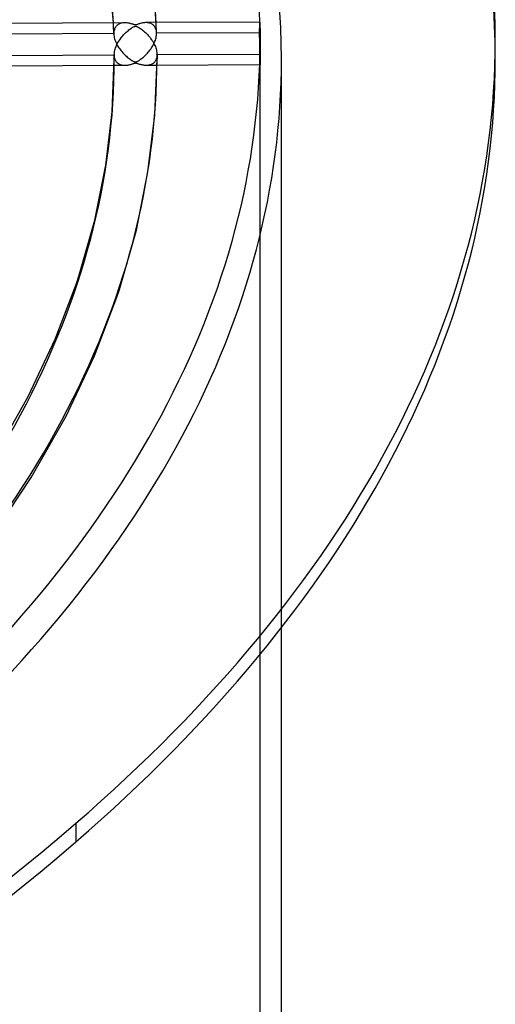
# Model space of a CAD drawing. Header units: millimetres. Extents: x -1077 to 1077, y -1167 to 1197.
# Tile 79 of 81: x 621 to 732, y 575 to 805. Entities that reach past the tile are written whole.
import ezdxf

# ---------------------------------------------------------------- set-up
doc = ezdxf.new("R2010")
doc.units = ezdxf.units.MM
doc.layers.add('HIDDEN', color=7, linetype='Continuous')
doc.layers.add('THICK', color=7, linetype='Continuous')

msp = doc.modelspace()

# ---------------------------------------------------------------- linework, layer by layer
at = {"layer": 'HIDDEN'}
for p, q in [((642.71, 803.79), (642.69, 804.23)), ((642.73, 803.36), (642.71, 803.79)), ((642.75, 802.92), (642.73, 803.36)), ((642.77, 802.48), (642.75, 802.92)), ((643.05, 802.95), (642.98, 802.78)), ((643.14, 803.12), (643.05, 802.95)), ((643.24, 803.27), (643.14, 803.12)), ((643.34, 803.41), (643.24, 803.27)), ((643.46, 803.54), (643.34, 803.41)), ((643.58, 803.65), (643.46, 803.54)), ((643.71, 803.76), (643.58, 803.65)), ((643.84, 803.85), (643.71, 803.76)), ((643.99, 803.93), (643.84, 803.85)), ((644.13, 804.01), (643.99, 803.93)), ((644.29, 804.07), (644.13, 804.01)), ((644.45, 804.12), (644.29, 804.07)), ((644.62, 804.17), (644.45, 804.12)), ((644.8, 804.2), (644.62, 804.17)), ((644.98, 804.23), (644.8, 804.2)), ((645.17, 804.24), (644.98, 804.23)), ((645.36, 804.25), (645.17, 804.24)), ((650.47, 804.27), (650.29, 804.27)), ((650.65, 804.26), (650.47, 804.27)), ((650.83, 804.24), (650.65, 804.26)), ((651, 804.21), (650.83, 804.24)), ((651.17, 804.16), (651, 804.21)), ((651.33, 804.11), (651.17, 804.16)), ((651.49, 804.05), (651.33, 804.11)), ((651.64, 803.97), (651.49, 804.05)), ((651.79, 803.89), (651.64, 803.97)), ((651.92, 803.79), (651.79, 803.89)), ((652.06, 803.68), (651.92, 803.79)), ((652.18, 803.56), (652.06, 803.68)), ((652.29, 803.42), (652.18, 803.56)), ((652.39, 803.28), (652.29, 803.42)), ((652.49, 803.12), (652.39, 803.28)), ((652.57, 802.94), (652.49, 803.12)), ((652.64, 802.76), (652.57, 802.94)), ((652.7, 803.89), (652.68, 804.29)), ((652.72, 803.5), (652.7, 803.89)), ((652.73, 803.1), (652.72, 803.5)), ((652.75, 802.71), (652.73, 803.1)), ((676.89, 802.9), (676.9, 803.07)), ((676.89, 802.71), (676.89, 802.9)), ((676.9, 803.81), (676.91, 803.93)), ((676.9, 803.69), (676.9, 803.81)), ((676.9, 803.55), (676.9, 803.69)), ((676.9, 803.4), (676.9, 803.55)), ((676.9, 803.24), (676.9, 803.4)), ((676.9, 803.07), (676.9, 803.24)), ((676.91, 804.2), (676.92, 804.26)), ((676.91, 804.12), (676.91, 804.2)), ((676.91, 804.03), (676.91, 804.12)), ((676.91, 803.93), (676.91, 804.03)), ((676.92, 804.36), (676.93, 804.39)), ((676.92, 804.31), (676.92, 804.36)), ((676.92, 804.26), (676.92, 804.31)), ((676.93, 804.39), (676.93, 804.41)), ((676.93, 804.41), (676.93, 804.41)), ((642.8, 801.73), (618.68, 801.61)), ((642.79, 802.04), (642.77, 802.48)), ((642.81, 801.6), (642.79, 802.04)), ((642.81, 801.96), (642.8, 801.73)), ((642.8, 801.73), (642.8, 801.71)), ((642.8, 801.71), (642.8, 801.69)), ((642.8, 801.69), (642.8, 801.67)), ((642.8, 801.67), (642.8, 801.64)), ((642.8, 801.64), (642.8, 801.62)), ((642.8, 801.62), (642.81, 801.6)), ((642.83, 802.18), (642.81, 801.96)), ((642.81, 801.6), (642.82, 801.34)), ((642.82, 801.34), (642.86, 801.07)), ((642.87, 802.39), (642.83, 802.18)), ((642.86, 801.07), (642.91, 800.8)), ((642.92, 802.59), (642.87, 802.39)), ((642.91, 800.8), (642.98, 800.52)), ((642.98, 802.78), (642.92, 802.59)), ((652.59, 800.48), (652.66, 800.75)), ((652.69, 802.57), (652.64, 802.76)), ((652.66, 800.75), (652.71, 801.01)), ((652.74, 802.36), (652.69, 802.57)), ((652.71, 801.01), (652.75, 801.28)), ((652.76, 802.15), (652.74, 802.36)), ((652.77, 802.32), (652.75, 802.71)), ((652.75, 801.28), (652.77, 801.53)), ((652.78, 801.92), (652.76, 802.15)), ((652.78, 801.92), (652.77, 802.32)), ((652.77, 801.53), (652.78, 801.79)), ((652.78, 801.9), (652.78, 801.92)), ((676.89, 801.91), (652.78, 801.79)), ((652.78, 801.88), (652.78, 801.9)), ((652.78, 801.86), (652.78, 801.88)), ((652.78, 801.83), (652.78, 801.86)), ((652.78, 801.81), (652.78, 801.83)), ((652.78, 801.79), (652.78, 801.81)), ((676.89, 802.52), (676.89, 802.71)), ((676.89, 802.32), (676.89, 802.52)), ((676.89, 802.12), (676.89, 802.32)), ((676.89, 801.91), (676.89, 802.12)), ((676.89, 801.71), (676.89, 801.91)), ((676.89, 801.5), (676.89, 801.71)), ((676.89, 801.29), (676.89, 801.5)), ((676.89, 801.06), (676.89, 801.29)), ((676.89, 800.84), (676.89, 801.06)), ((676.9, 800.6), (676.89, 800.84)), ((676.9, 800.37), (676.9, 800.6)), ((642.98, 800.52), (643.06, 800.25)), ((643.06, 800.25), (643.16, 799.97)), ((643.16, 799.97), (643.27, 799.7)), ((643.27, 799.7), (643.39, 799.42)), ((643.39, 799.42), (643.53, 799.16)), ((643.53, 799.16), (643.67, 798.89)), ((643.67, 798.89), (643.83, 798.63)), ((643.83, 798.63), (643.99, 798.38)), ((643.99, 798.38), (644.16, 798.13)), ((651.42, 798.1), (651.59, 798.36)), ((651.59, 798.36), (651.76, 798.62)), ((651.76, 798.62), (651.91, 798.89)), ((651.91, 798.89), (652.06, 799.15)), ((652.06, 799.15), (652.19, 799.42)), ((652.19, 799.42), (652.31, 799.68)), ((652.31, 799.68), (652.41, 799.95)), ((652.41, 799.95), (652.51, 800.21)), ((652.51, 800.21), (652.59, 800.48)), ((676.9, 800.13), (676.9, 800.37)), ((676.9, 799.89), (676.9, 800.13)), ((676.9, 799.65), (676.9, 799.89)), ((676.9, 799.4), (676.9, 799.65)), ((676.91, 799.16), (676.9, 799.4)), ((676.91, 798.93), (676.91, 799.16)), ((676.91, 798.69), (676.91, 798.93)), ((676.91, 798.46), (676.91, 798.69)), ((676.92, 798.23), (676.91, 798.46)), ((676.92, 798.01), (676.92, 798.23)), ((677, 33.77), (677, 800.21)), ((677, 798.94), (677, 798.67)), ((677, 798.67), (677, 798.4)), ((677, 798.4), (677, 798.14)), ((642.92, 796.49), (642.91, 796.71)), ((642.94, 796.27), (642.92, 796.49)), ((642.97, 796.06), (642.94, 796.27)), ((643.02, 795.87), (642.97, 796.06)), ((644.16, 798.13), (644.34, 797.89)), ((644.34, 797.89), (644.52, 797.66)), ((644.52, 797.66), (644.71, 797.43)), ((644.71, 797.43), (644.91, 797.21)), ((644.91, 797.21), (645.11, 797)), ((645.11, 797), (645.31, 796.79)), ((645.31, 796.79), (645.52, 796.59)), ((645.52, 796.59), (645.73, 796.4)), ((645.73, 796.4), (645.94, 796.22)), ((645.94, 796.22), (646.16, 796.04)), ((646.16, 796.04), (646.38, 795.88)), ((649.27, 795.86), (649.49, 796.03)), ((649.49, 796.03), (649.72, 796.22)), ((649.72, 796.22), (649.96, 796.43)), ((649.96, 796.43), (650.19, 796.65)), ((650.19, 796.65), (650.41, 796.88)), ((650.41, 796.88), (650.63, 797.11)), ((650.63, 797.11), (650.84, 797.35)), ((650.84, 797.35), (651.04, 797.59)), ((651.04, 797.59), (651.23, 797.84)), ((651.23, 797.84), (651.42, 798.1)), ((652.78, 795.94), (652.72, 795.75)), ((652.83, 796.14), (652.78, 795.94)), ((652.86, 796.35), (652.83, 796.14)), ((652.88, 796.56), (652.86, 796.35)), ((652.89, 796.79), (652.88, 796.56)), ((652.89, 796.81), (652.89, 796.81)), ((652.89, 796.81), (652.89, 796.8)), ((652.89, 796.8), (652.89, 796.8)), ((652.89, 796.8), (652.89, 796.79)), ((652.89, 796.79), (652.89, 796.79)), ((652.89, 796.79), (652.89, 796.79)), ((676.92, 797.79), (676.92, 798.01)), ((676.92, 797.57), (676.92, 797.79)), ((676.93, 797.35), (676.92, 797.57)), ((676.93, 797.14), (676.93, 797.35)), ((676.93, 796.93), (676.93, 797.14)), ((676.93, 796.72), (676.93, 796.93)), ((676.94, 796.52), (676.93, 796.72)), ((676.94, 796.33), (676.94, 796.52)), ((676.94, 796.14), (676.94, 796.33)), ((676.95, 795.96), (676.94, 796.14)), ((676.95, 795.79), (676.95, 795.96)), ((676.97, 796.91), (677, 796.91)), ((677, 798.14), (677, 797.88)), ((677, 797.88), (677, 797.62)), ((677, 797.62), (677, 797.38)), ((677, 797.38), (677, 797.14)), ((677, 797.14), (677, 796.91)), ((677, 796.91), (677, 796.71)), ((677, 796.71), (677, 796.5)), ((677, 796.5), (677, 796.31)), ((677, 796.31), (677, 796.11)), ((677, 796.11), (677, 795.93)), ((645.41, 794.25), (642.9, 794.23)), ((643.09, 795.68), (643.02, 795.87)), ((643.16, 795.51), (643.09, 795.68)), ((643.24, 795.35), (643.16, 795.51)), ((643.34, 795.2), (643.24, 795.35)), ((643.44, 795.06), (643.34, 795.2)), ((643.55, 794.93), (643.44, 795.06)), ((643.67, 794.82), (643.55, 794.93)), ((643.8, 794.72), (643.67, 794.82)), ((643.93, 794.63), (643.8, 794.72)), ((644.07, 794.55), (643.93, 794.63)), ((644.22, 794.47), (644.07, 794.55)), ((644.37, 794.41), (644.22, 794.47)), ((644.53, 794.36), (644.37, 794.41)), ((644.69, 794.32), (644.53, 794.36)), ((644.86, 794.29), (644.69, 794.32)), ((645.04, 794.26), (644.86, 794.29)), ((645.22, 794.25), (645.04, 794.26)), ((645.41, 794.25), (645.22, 794.25)), ((645.6, 794.25), (645.41, 794.25)), ((645.79, 794.27), (645.6, 794.25)), ((645.98, 794.29), (645.79, 794.27)), ((646.16, 794.32), (645.98, 794.29)), ((646.34, 794.36), (646.16, 794.32)), ((646.51, 794.4), (646.34, 794.36)), ((646.38, 795.88), (646.59, 795.72)), ((646.67, 794.44), (646.51, 794.4)), ((646.59, 795.72), (646.8, 795.58)), ((646.82, 794.48), (646.67, 794.44)), ((646.8, 795.58), (646.99, 795.46)), ((646.96, 794.52), (646.82, 794.48)), ((647.09, 794.57), (646.96, 794.52)), ((646.99, 795.46), (647.16, 795.36)), ((647.2, 794.61), (647.09, 794.57)), ((647.16, 795.36), (647.31, 795.28)), ((647.31, 794.64), (647.2, 794.61)), ((647.31, 795.28), (647.44, 795.22)), ((647.41, 794.68), (647.31, 794.64)), ((647.5, 794.71), (647.41, 794.68)), ((647.44, 795.22), (647.55, 795.17)), ((647.6, 794.74), (647.5, 794.71)), ((647.55, 795.17), (647.64, 795.13)), ((647.68, 794.76), (647.6, 794.74)), ((647.64, 795.13), (647.72, 795.11)), ((647.76, 794.77), (647.68, 794.76)), ((647.72, 795.11), (647.8, 795.1)), ((647.83, 794.78), (647.76, 794.77)), ((647.8, 795.1), (647.87, 795.1)), ((647.9, 794.78), (647.83, 794.78)), ((647.87, 795.1), (647.94, 795.1)), ((647.97, 794.77), (647.9, 794.78)), ((647.94, 795.1), (648.01, 795.12)), ((648.05, 794.76), (647.97, 794.77)), ((648.01, 795.12), (648.09, 795.14)), ((648.14, 794.74), (648.05, 794.76)), ((648.09, 795.14), (648.18, 795.18)), ((648.25, 794.71), (648.14, 794.74)), ((648.18, 795.18), (648.29, 795.22)), ((648.37, 794.67), (648.25, 794.71)), ((648.29, 795.22), (648.41, 795.28)), ((648.5, 794.62), (648.37, 794.67)), ((648.41, 795.28), (648.54, 795.36)), ((648.66, 794.57), (648.5, 794.62)), ((648.54, 795.36), (648.7, 795.46)), ((648.83, 794.52), (648.66, 794.57)), ((648.7, 795.46), (648.87, 795.57)), ((649.02, 794.47), (648.83, 794.52)), ((648.87, 795.57), (649.06, 795.7)), ((649.21, 794.42), (649.02, 794.47)), ((649.06, 795.7), (649.27, 795.86)), ((649.4, 794.38), (649.21, 794.42)), ((649.6, 794.34), (649.4, 794.38)), ((649.79, 794.31), (649.6, 794.34)), ((649.97, 794.29), (649.79, 794.31)), ((650.16, 794.28), (649.97, 794.29)), ((650.34, 794.27), (650.16, 794.28)), ((650.53, 794.28), (650.34, 794.27)), ((652.88, 794.29), (650.37, 794.27)), ((650.71, 794.29), (650.53, 794.28)), ((650.88, 794.31), (650.71, 794.29)), ((651.06, 794.35), (650.88, 794.31)), ((651.22, 794.39), (651.06, 794.35)), ((651.39, 794.44), (651.22, 794.39)), ((651.55, 794.5), (651.39, 794.44)), ((651.7, 794.58), (651.55, 794.5)), ((651.85, 794.66), (651.7, 794.58)), ((651.99, 794.76), (651.85, 794.66)), ((652.12, 794.86), (651.99, 794.76)), ((652.24, 794.98), (652.12, 794.86)), ((652.36, 795.11), (652.24, 794.98)), ((652.46, 795.25), (652.36, 795.11)), ((652.56, 795.41), (652.46, 795.25)), ((652.64, 795.57), (652.56, 795.41)), ((652.72, 795.75), (652.64, 795.57)), ((676.98, 794.41), (676.9, 794.41)), ((676.95, 795.63), (676.95, 795.79)), ((676.96, 795.48), (676.95, 795.63)), ((676.96, 795.34), (676.96, 795.48)), ((676.96, 795.21), (676.96, 795.34)), ((676.96, 795.09), (676.96, 795.21)), ((676.97, 794.98), (676.96, 795.09)), ((676.97, 794.87), (676.97, 794.98)), ((676.97, 794.78), (676.97, 794.87)), ((676.97, 794.7), (676.97, 794.78)), ((676.97, 794.62), (676.97, 794.7)), ((676.98, 794.56), (676.97, 794.62)), ((676.98, 794.51), (676.98, 794.56)), ((676.98, 794.47), (676.98, 794.51)), ((676.98, 794.44), (676.98, 794.47)), ((676.98, 794.42), (676.98, 794.44)), ((676.99, 794.42), (676.98, 794.41)), ((676.98, 794.41), (676.98, 794.42)), ((677, 795.28), (676.99, 795.14)), ((676.99, 795.14), (676.99, 795.01)), ((676.99, 795.01), (676.99, 794.9)), ((676.99, 794.9), (676.99, 794.8)), ((676.99, 794.8), (676.99, 794.71)), ((676.99, 794.71), (676.99, 794.63)), ((676.99, 794.63), (676.99, 794.57)), ((676.99, 794.57), (676.99, 794.51)), ((676.99, 794.51), (676.99, 794.47)), ((676.99, 794.47), (676.99, 794.44)), ((676.99, 794.44), (676.99, 794.42)), ((677, 795.93), (677, 795.75)), ((677, 795.75), (677, 795.58)), ((677, 795.58), (677, 795.43)), ((677, 795.43), (677, 795.28)), ((682, 662.93), (682, 795.88))]:
    msp.add_line(p, q, dxfattribs=at)
for centre, major_axis, start_param, end_param in [((0, 795.88), (-732, 0), -3.141592, -0.523599), ((0, 795.88), (-682, 0), -3.141592, -0.523599), ((0, 795.87), (652.89, 0), 0.01813, 1.039539), ((0, 795.87), (-642.91, 0), -3.123343, -3.115566), ((0, 795.87), (652.89, 0), -0.000044, 0.002814), ((0, 795.87), (-642.91, 0), 2.617994, 3.141548), ((0, 795.88), (-682, 0), 2.617994, 3.141593)]:
    msp.add_ellipse(centre, major_axis=major_axis, ratio=0.5, start_param=start_param, end_param=end_param, dxfattribs=at)
at = {"layer": 'THICK'}
for p, q in [((652.68, 804.29), (651.8, 814.89)), ((642.69, 804.23), (641.84, 814.17)), ((645.35, 804.25), (616.21, 804.1)), ((645.55, 804.24), (645.36, 804.25)), ((645.75, 804.23), (645.55, 804.24)), ((645.94, 804.21), (645.75, 804.23)), ((646.13, 804.18), (645.94, 804.21)), ((646.31, 804.15), (646.13, 804.18)), ((646.48, 804.11), (646.31, 804.15)), ((646.64, 804.07), (646.48, 804.11)), ((646.54, 802.73), (646.75, 802.88)), ((646.79, 804.03), (646.64, 804.07)), ((646.75, 802.88), (646.94, 803.01)), ((646.94, 803.99), (646.79, 804.03)), ((647.07, 803.95), (646.94, 803.99)), ((646.94, 803.01), (647.12, 803.12)), ((647.19, 803.91), (647.07, 803.95)), ((647.12, 803.12), (647.27, 803.21)), ((647.29, 803.88), (647.19, 803.91)), ((647.27, 803.21), (647.41, 803.28)), ((647.39, 803.84), (647.29, 803.88)), ((647.49, 803.81), (647.39, 803.84)), ((647.41, 803.28), (647.52, 803.34)), ((647.59, 803.78), (647.49, 803.81)), ((647.52, 803.34), (647.62, 803.38)), ((647.67, 803.76), (647.59, 803.78)), ((647.62, 803.38), (647.7, 803.4)), ((647.75, 803.75), (647.67, 803.76)), ((647.7, 803.4), (647.78, 803.42)), ((647.82, 803.74), (647.75, 803.75)), ((647.78, 803.42), (647.85, 803.42)), ((647.89, 803.74), (647.82, 803.74)), ((647.85, 803.42), (647.92, 803.42)), ((647.97, 803.75), (647.89, 803.74)), ((647.92, 803.42), (648, 803.41)), ((648.05, 803.76), (647.97, 803.75)), ((648, 803.41), (648.08, 803.39)), ((648.13, 803.79), (648.05, 803.76)), ((648.08, 803.39), (648.17, 803.36)), ((648.24, 803.82), (648.13, 803.79)), ((648.17, 803.36), (648.27, 803.32)), ((648.35, 803.86), (648.24, 803.82)), ((648.27, 803.32), (648.38, 803.26)), ((648.49, 803.9), (648.35, 803.86)), ((648.38, 803.26), (648.52, 803.19)), ((648.64, 803.96), (648.49, 803.9)), ((648.52, 803.19), (648.67, 803.1)), ((648.81, 804.01), (648.64, 803.96)), ((648.67, 803.1), (648.85, 802.99)), ((648.99, 804.07), (648.81, 804.01)), ((648.85, 802.99), (649.04, 802.87)), ((649.18, 804.12), (648.99, 804.07)), ((649.04, 802.87), (649.25, 802.72)), ((649.37, 804.16), (649.18, 804.12)), ((649.56, 804.2), (649.37, 804.16)), ((649.75, 804.23), (649.56, 804.2)), ((649.93, 804.25), (649.75, 804.23)), ((650.11, 804.27), (649.93, 804.25)), ((650.29, 804.27), (650.11, 804.27)), ((676.93, 804.41), (650.31, 804.27)), ((676.93, 804.41), (676.94, 804.41)), ((676.94, 804.41), (676.94, 804.39)), ((676.94, 804.39), (676.94, 804.36)), ((676.94, 804.36), (676.94, 804.32)), ((676.94, 804.32), (676.95, 804.27)), ((676.95, 804.27), (676.95, 804.2)), ((676.95, 804.2), (676.95, 804.13)), ((676.95, 804.13), (676.96, 804.05)), ((676.96, 804.05), (676.96, 803.95)), ((676.96, 803.95), (676.96, 803.85)), ((676.96, 803.85), (676.96, 803.74)), ((676.96, 803.74), (676.97, 803.62)), ((676.97, 803.62), (676.97, 803.49)), ((676.97, 803.49), (676.97, 803.35)), ((676.97, 803.35), (676.97, 803.2)), ((676.97, 803.2), (676.97, 803.04)), ((676.97, 803.04), (676.98, 802.87)), ((676.98, 802.87), (676.98, 802.69)), ((644.33, 800.49), (644.51, 800.73)), ((644.51, 800.73), (644.7, 800.96)), ((644.7, 800.96), (644.89, 801.19)), ((644.89, 801.19), (645.08, 801.41)), ((645.08, 801.41), (645.28, 801.62)), ((645.28, 801.62), (645.48, 801.82)), ((645.48, 801.82), (645.69, 802.02)), ((645.69, 802.02), (645.9, 802.21)), ((645.9, 802.21), (646.11, 802.39)), ((646.11, 802.39), (646.32, 802.57)), ((646.32, 802.57), (646.54, 802.73)), ((649.25, 802.72), (649.47, 802.55)), ((649.47, 802.55), (649.71, 802.37)), ((649.71, 802.37), (649.95, 802.16)), ((649.95, 802.16), (650.19, 801.94)), ((650.19, 801.94), (650.42, 801.72)), ((650.42, 801.72), (650.64, 801.49)), ((650.64, 801.49), (650.86, 801.25)), ((650.86, 801.25), (651.07, 801.01)), ((651.07, 801.01), (651.27, 800.76)), ((651.27, 800.76), (651.46, 800.51)), ((676.98, 802.69), (676.98, 802.5)), ((676.98, 802.5), (676.98, 802.31)), ((676.98, 802.31), (676.98, 802.1)), ((676.98, 802.1), (676.98, 801.9)), ((676.98, 801.9), (676.99, 801.69)), ((676.99, 801.69), (676.99, 801.47)), ((676.99, 801.47), (676.99, 801.25)), ((676.99, 801.25), (676.99, 801.03)), ((676.99, 801.03), (676.99, 800.81)), ((676.99, 800.81), (676.99, 800.59)), ((676.99, 800.59), (676.99, 800.37)), ((643.12, 798.08), (643.21, 798.36)), ((643.21, 798.36), (643.31, 798.64)), ((643.31, 798.64), (643.43, 798.92)), ((643.43, 798.92), (643.55, 799.19)), ((643.55, 799.19), (643.69, 799.46)), ((643.69, 799.46), (643.84, 799.72)), ((643.84, 799.72), (644, 799.98)), ((644, 799.98), (644.16, 800.24)), ((644.16, 800.24), (644.33, 800.49)), ((651.46, 800.51), (651.64, 800.25)), ((651.64, 800.25), (651.82, 799.99)), ((651.82, 799.99), (651.98, 799.72)), ((651.98, 799.72), (652.12, 799.46)), ((652.12, 799.46), (652.26, 799.19)), ((652.26, 799.19), (652.38, 798.92)), ((652.38, 798.92), (652.5, 798.66)), ((652.5, 798.66), (652.59, 798.39)), ((652.59, 798.39), (652.68, 798.12)), ((676.99, 800.37), (676.99, 800.13)), ((676.99, 800.13), (676.99, 799.9)), ((676.99, 799.9), (676.99, 799.66)), ((676.99, 799.66), (676.99, 799.42)), ((676.99, 799.42), (676.99, 799.18)), ((676.99, 799.18), (677, 798.94)), ((732, 795.88), (732, 800.21)), ((618.79, 796.61), (642.91, 796.73)), ((642.91, 796.73), (642.92, 796.99)), ((642.91, 796.72), (642.91, 796.73)), ((642.91, 796.73), (642.91, 796.73)), ((642.91, 796.73), (642.91, 796.73)), ((642.91, 796.71), (642.91, 796.72)), ((642.91, 796.72), (642.91, 796.72)), ((642.91, 796.72), (642.91, 796.72)), ((642.91, 796.71), (642.91, 795.85)), ((642.92, 796.99), (642.94, 797.26)), ((642.94, 797.26), (642.98, 797.53)), ((642.98, 797.53), (643.04, 797.81)), ((643.04, 797.81), (643.12, 798.08)), ((652.68, 798.12), (652.75, 797.86)), ((652.75, 797.86), (652.81, 797.59)), ((652.81, 797.59), (652.85, 797.32)), ((652.85, 797.32), (652.88, 797.06)), ((652.88, 797.06), (652.89, 796.81)), ((652.89, 796.79), (676.97, 796.91)), ((652.89, 796.81), (652.89, 795.85)), ((642.9, 794.23), (618.78, 794.11)), ((642.42, 783.45), (642.91, 795.85)), ((652.37, 782.66), (652.89, 795.85)), ((676.9, 794.41), (652.88, 794.29)), ((640.93, 770.95), (642.42, 783.45)), ((650.78, 769.38), (652.37, 782.66)), ((638.36, 758.11), (640.93, 770.95)), ((648.06, 755.77), (650.78, 769.38)), ((634.62, 745), (638.36, 758.11)), ((644.1, 741.89), (648.06, 755.77)), ((629.09, 730.34), (634.07, 743.34)), ((634.07, 743.34), (634.62, 745)), ((643.52, 740.14), (644.1, 741.89)), ((638.27, 726.42), (643.52, 740.14)), ((622.76, 716.92), (629.09, 730.34)), ((631.62, 712.33), (638.27, 726.42)), ((615, 703.21), (622.76, 716.92)), ((623.5, 697.98), (631.62, 712.33)), ((613.61, 683.17), (623.5, 697.98)), ((682, 29.44), (682, 662.93)), ((633.93, 617.21), (633.93, 612.88))]:
    msp.add_line(p, q, dxfattribs=at)
for centre, major_axis, start_param, end_param in [((0, 800.21), (732, 0), 0, 2.617994), ((0, 800.21), (-677, 0), -3.141592, -0.523599), ((0, 795.87), (-642.91, 0), -3.115566, -2.102172), ((0, 800.21), (732, 0), -3.141592, -0.523599), ((0, 800.21), (-677, 0), 2.617994, 3.141593), ((0, 800.21), (732, 0), -0.523599, 0), ((0, 795.87), (-642.91, 0), 3.141548, 3.144287), ((0, 795.88), (-732, 0), 0, 2.617994), ((0, 795.87), (652.89, 0), -0.523599, -0.000044), ((0, 795.88), (-732, 0), 2.617994, 3.141593)]:
    msp.add_ellipse(centre, major_axis=major_axis, ratio=0.5, start_param=start_param, end_param=end_param, dxfattribs=at)

doc.saveas('drawing.dxf')
